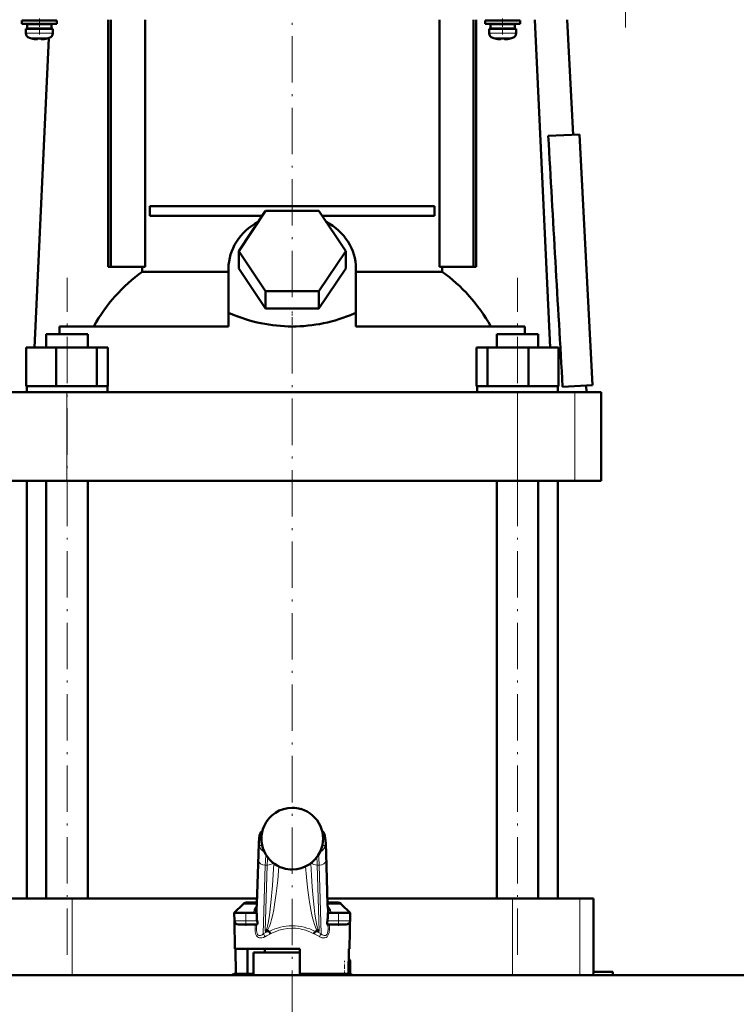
# Model space of a CAD drawing. Extents: x -1351 to 1763, y -1300 to 612.
# Tile 40 of 81: x 51 to 237, y -143 to 112. Entities that reach past the tile are written whole.
import ezdxf

# ---------------------------------------------------------------- set-up
doc = ezdxf.new("R2010")
doc.units = 0
doc.linetypes.add('DASHDOT', pattern=[18.5, 12, -3, 0.5, -3])

msp = doc.modelspace()

# ---------------------------------------------------------------- linework, layer by layer
at = {"color": 7, "linetype": 'DASHDOT', "lineweight": 18}
for p, q in [((207.9, 110.05), (207.9, 302.1)), ((121.6, 40.28), (121.6, 118.6)), ((63.27, -130.03), (63.27, 45.29)), ((179.94, -130.03), (179.94, 45.29)), ((121.6, -238.53), (121.6, 38.79))]:
    msp.add_line(p, q, dxfattribs=at)
at = {"color": 7, "linetype": 'DASHDOT', "lineweight": 18, "ltscale": 0.104369}
for p, q in [((56.1, 108.25), (56.1, 112.42)), ((176.1, 108.25), (176.1, 112.42))]:
    msp.add_line(p, q, dxfattribs=at)
at = {"color": 7, "lineweight": 50}
for p, q in [((56.1, 111.83), (51.6, 111.83)), ((51.6, 111.03), (51.6, 111.83)), ((56.1, 111.03), (51.6, 111.03)), ((52.6, 109.73), (56.1, 109.73)), ((52.6, 108.6), (52.6, 109.73)), ((56.1, 110.93), (52.95, 110.93)), ((52.95, 109.83), (52.95, 110.93)), ((56.1, 109.83), (52.95, 109.83)), ((54.1, 111.83), (54.1, 112.08)), ((54.1, 110.93), (54.1, 111.03)), ((54.1, 109.73), (54.1, 109.83)), ((56.1, 111.83), (60.6, 111.83)), ((56.1, 111.03), (60.6, 111.03)), ((59.25, 110.93), (56.1, 110.93)), ((59.25, 109.83), (56.1, 109.83)), ((59.6, 109.73), (56.1, 109.73)), ((58.1, 112.08), (58.1, 111.83)), ((58.1, 111.03), (58.1, 110.93)), ((58.1, 109.83), (58.1, 109.73)), ((58.64, 109.83), (58.63, 109.73)), ((58.69, 111.03), (58.69, 110.93)), ((58.74, 112.08), (58.73, 111.83)), ((59.25, 110.93), (59.25, 109.83)), ((59.6, 108.6), (59.6, 109.73)), ((60.6, 111.03), (60.6, 111.83)), ((73.92, 48.08), (73.92, 112.08)), ((74.63, 48.08), (74.63, 112.08)), ((83.48, 48.08), (83.48, 112.08)), ((159.72, 112.08), (159.72, 48.08)), ((168.58, 48.08), (168.58, 112.08)), ((169.28, 112.08), (169.28, 48.08)), ((176.1, 111.83), (171.6, 111.83)), ((171.6, 111.03), (171.6, 111.83)), ((176.1, 111.03), (171.6, 111.03)), ((172.6, 109.73), (176.1, 109.73)), ((172.6, 108.6), (172.6, 109.73)), ((176.1, 110.93), (172.95, 110.93)), ((172.95, 109.83), (172.95, 110.93)), ((176.1, 109.83), (172.95, 109.83)), ((174.1, 111.83), (174.1, 112.08)), ((174.1, 110.93), (174.1, 111.03)), ((174.1, 109.73), (174.1, 109.83)), ((180.6, 111.83), (176.1, 111.83)), ((180.6, 111.03), (176.1, 111.03)), ((179.25, 110.93), (176.1, 110.93)), ((179.25, 109.83), (176.1, 109.83)), ((179.6, 109.73), (176.1, 109.73)), ((178.1, 112.08), (178.1, 111.83)), ((178.1, 111.03), (178.1, 110.93)), ((178.1, 109.83), (178.1, 109.73)), ((179.25, 110.93), (179.25, 109.83)), ((179.6, 108.6), (179.6, 109.73)), ((180.6, 111.03), (180.6, 111.83)), ((184.46, 112.08), (188.39, 27.18)), ((192.8, 112.08), (194.36, 82.31)), ((54.17, 107.19), (54.18, 107.2)), ((58.52, 107.31), (54.81, 27.18)), ((55.6, 107.2), (55.6, 107.05)), ((56.6, 107.2), (56.6, 107.05)), ((58.02, 107.2), (58.03, 107.19)), ((174.17, 107.19), (174.18, 107.2)), ((175.6, 107.2), (175.6, 107.05)), ((176.6, 107.2), (176.6, 107.05)), ((178.02, 107.2), (178.03, 107.19)), ((187.9, 81.97), (196.01, 82.39)), ((196.01, 82.39), (199.41, 17.48)), ((84.74, 63.83), (158.46, 63.83)), ((84.74, 63.83), (84.74, 61.33)), ((158.46, 63.83), (158.46, 61.33)), ((113.85, 61.33), (84.74, 61.33)), ((107.75, 52.18), (114.67, 62.57)), ((114.67, 62.57), (128.53, 62.57)), ((128.53, 62.57), (135.46, 52.18)), ((158.46, 61.33), (129.36, 61.33)), ((114.67, 41.78), (107.75, 52.18)), ((107.75, 47.68), (107.75, 52.18)), ((135.46, 52.18), (128.53, 41.78)), ((135.46, 47.68), (135.46, 52.18)), ((73.92, 48.08), (74.63, 48.08)), ((74.63, 48.08), (83.48, 48.08)), ((82.75, 46.8), (82.75, 48.08)), ((82.75, 46.8), (105.1, 46.8)), ((105.1, 35.99), (105.1, 47.68)), ((114.67, 37.28), (107.75, 47.68)), ((135.46, 47.68), (128.53, 37.28)), ((138.1, 35.99), (138.1, 47.68)), ((138.1, 46.8), (160.45, 46.8)), ((159.72, 48.08), (168.58, 48.08)), ((160.45, 48.08), (160.45, 46.8)), ((168.58, 48.08), (169.28, 48.08)), ((128.53, 41.78), (114.67, 41.78)), ((114.67, 37.28), (114.67, 41.78)), ((128.53, 37.28), (128.53, 41.78)), ((105.1, 35.99), (105.1, 35.92)), ((105.1, 35.99), (105.54, 35.99)), ((105.1, 35.92), (105.54, 35.99)), ((105.1, 32.68), (105.1, 35.92)), ((128.53, 37.28), (114.67, 37.28)), ((137.67, 35.99), (138.1, 35.99)), ((137.67, 35.99), (138.1, 35.92)), ((138.1, 35.92), (138.1, 35.99)), ((138.1, 32.68), (138.1, 35.92)), ((57.89, 30.68), (59.46, 30.68)), ((57.89, 27.18), (57.89, 30.68)), ((59.46, 30.68), (68.65, 30.68)), ((105.1, 32.68), (61.34, 32.68)), ((61.34, 32.68), (61.34, 30.68)), ((68.65, 27.18), (68.65, 30.68)), ((181.86, 32.68), (138.1, 32.68)), ((174.56, 30.68), (183.74, 30.68)), ((174.56, 27.18), (174.56, 30.68)), ((181.86, 30.68), (181.86, 32.68)), ((183.74, 30.68), (185.32, 30.68)), ((185.32, 27.18), (185.32, 30.68)), ((52.67, 27.18), (60.43, 27.18)), ((52.67, 17.18), (52.67, 27.18)), ((60.43, 27.18), (71.02, 27.18)), ((60.43, 17.18), (60.43, 27.18)), ((71.02, 17.18), (71.02, 27.18)), ((71.02, 27.18), (73.86, 27.18)), ((73.86, 17.18), (73.86, 27.18)), ((169.34, 27.18), (172.18, 27.18)), ((169.34, 17.18), (169.34, 27.18)), ((172.18, 27.18), (182.78, 27.18)), ((172.18, 17.18), (172.18, 27.18)), ((182.78, 27.18), (190.53, 27.18)), ((182.78, 17.18), (182.78, 27.18)), ((190.53, 17.18), (190.53, 27.18)), ((48.39, 15.68), (63.26, 15.68)), ((52.67, 17.18), (53.47, 17.18)), ((52.82, 15.68), (52.82, 17.18)), ((53.47, 17.18), (59.63, 17.18)), ((69.27, 15.68), (57.27, 15.68)), ((59.63, 17.18), (60.43, 17.18)), ((60.43, 17.18), (61.52, 17.18)), ((61.52, 17.18), (69.93, 17.18)), ((63.26, 15.68), (179.94, 15.68)), ((69.93, 17.18), (71.02, 17.18)), ((71.02, 17.18), (71.31, 17.18)), ((71.31, 17.18), (73.72, 17.18)), ((73.57, 17.18), (73.86, 17.18)), ((73.72, 17.18), (73.72, 15.68)), ((169.34, 17.18), (169.64, 17.18)), ((169.49, 17.18), (171.89, 17.18)), ((169.49, 15.68), (169.49, 17.18)), ((171.89, 17.18), (172.18, 17.18)), ((172.18, 17.18), (173.27, 17.18)), ((173.27, 17.18), (181.68, 17.18)), ((185.94, 15.68), (173.94, 15.68)), ((179.94, 15.68), (194.81, 15.68)), ((181.68, 17.18), (182.78, 17.18)), ((182.78, 17.18), (183.58, 17.18)), ((183.58, 17.18), (189.73, 17.18)), ((189.73, 17.18), (190.53, 17.18)), ((190.39, 17.18), (190.39, 15.68)), ((191.62, 17.07), (199.41, 17.48)), ((194.81, 15.68), (201.6, 15.68)), ((197.76, 17.4), (197.85, 15.68)), ((201.6, -7.32), (201.6, 15.68)), ((63.26, -7.32), (48.39, -7.32)), ((52.85, -115.42), (52.85, -7.32)), ((57.89, -115.42), (57.89, -7.32)), ((179.94, -7.32), (63.26, -7.32)), ((68.65, -115.42), (68.65, -7.32)), ((174.56, -115.42), (174.56, -7.32)), ((194.81, -7.32), (179.94, -7.32)), ((185.32, -115.42), (185.32, -7.32)), ((190.35, -115.42), (190.35, -7.32)), ((201.6, -7.32), (194.81, -7.32)), ((112.43, -116.9), (112.83, -103.9)), ((130.37, -103.9), (130.77, -116.9)), ((64.59, -115.42), (47.09, -115.42)), ((112.48, -115.42), (64.59, -115.42)), ((108.91, -116.86), (106.6, -119.17)), ((112.45, -116.42), (109.97, -116.42)), ((112.38, -118.03), (112.43, -116.9)), ((178.61, -115.42), (130.73, -115.42)), ((133.23, -116.42), (130.76, -116.42)), ((130.83, -118.03), (130.77, -116.9)), ((134.29, -116.86), (136.6, -119.17)), ((196.12, -115.42), (178.61, -115.42)), ((199.6, -115.42), (196.12, -115.42)), ((199.6, -115.42), (199.6, -134.42)), ((106.6, -119.17), (107.85, -119.17)), ((109.6, -119.17), (106.6, -119.17)), ((106.64, -121.19), (106.6, -119.17)), ((109.6, -119.17), (112.42, -119.17)), ((112.39, -117.82), (112.38, -117.86)), ((112.38, -117.86), (112.38, -117.88)), ((112.42, -119.17), (112.42, -120.51)), ((130.78, -119.17), (133.6, -119.17)), ((130.78, -120.51), (130.78, -119.17)), ((130.82, -117.86), (130.81, -117.82)), ((130.83, -117.88), (130.82, -117.86)), ((136.6, -119.17), (131.25, -119.17)), ((136.6, -119.17), (133.6, -119.17)), ((135.36, -119.17), (136.6, -119.17)), ((136.44, -128.42), (136.6, -119.17)), ((136.57, -121.19), (136.6, -119.17)), ((106.76, -128.42), (106.64, -121.19)), ((107.64, -122.17), (109.6, -122.17)), ((112.45, -122.17), (109.6, -122.17)), ((133.6, -122.17), (130.75, -122.17)), ((133.6, -122.17), (135.57, -122.17)), ((115.51, -123.92), (114.82, -123.92)), ((128.38, -123.92), (127.69, -123.92)), ((121.6, -128.42), (106.76, -128.42)), ((106.9, -128.42), (107.01, -134.92)), ((110.02, -128.42), (110.02, -134.92)), ((121.6, -129.42), (111.6, -129.42)), ((111.6, -135.27), (111.6, -129.42)), ((121.6, -129.42), (113.6, -129.42)), ((114.5, -129.42), (114.5, -128.42)), ((123.6, -128.42), (121.6, -128.42)), ((123.6, -129.42), (121.6, -129.42)), ((123.61, -129.42), (121.6, -129.42)), ((123.6, -134.92), (123.6, -128.42)), ((136.3, -128.42), (136.19, -134.92)), ((136.44, -128.42), (136.3, -128.42)), ((136.6, -135.19), (136.6, -131.92)), ((107.01, -134.92), (110.02, -134.92)), ((111.6, -134.92), (110.02, -134.92)), ((136.19, -134.92), (123.6, -134.92)), ((131.4, -135.27), (131.4, -134.92)), ((199.6, -134.42), (199.57, -135.27)), ((199.6, -134.42), (204.6, -134.42)), ((204.6, -134.42), (204.6, -135.27)), ((-21.45, -135.27), (264.65, -135.27)), ((264.65, -135.27), (204.6, -135.27))]:
    msp.add_line(p, q, dxfattribs=at)
at = {"color": 7, "lineweight": 18}
for p, q in [((56.1, 108.6), (52.6, 108.6)), ((56.1, 107.35), (53.53, 107.35)), ((56.13, 108.6), (56.1, 108.6)), ((56.13, 107.35), (56.1, 107.35)), ((56.13, 108.6), (59.6, 108.6)), ((58.67, 107.35), (56.13, 107.35)), ((176.1, 108.6), (172.6, 108.6)), ((176.1, 107.35), (173.53, 107.35)), ((176.13, 108.6), (176.1, 108.6)), ((176.13, 107.35), (176.1, 107.35)), ((176.13, 108.6), (179.6, 108.6)), ((178.67, 107.35), (176.13, 107.35)), ((63.26, -7.32), (63.26, 15.68)), ((179.94, -7.32), (179.94, 15.68)), ((194.81, -7.32), (194.81, 15.68)), ((121.6, -91.93), (121.6, -91.93)), ((123.87, -92.26), (123.87, -92.26)), ((113.62, -99.42), (113.17, -99.42)), ((113.17, -101.67), (113.8, -101.67)), ((129.41, -101.67), (130.04, -101.67)), ((130.04, -99.42), (129.59, -99.42)), ((112.83, -103.96), (112.43, -116.96)), ((112.83, -103.9), (112.83, -103.96)), ((114.29, -103.17), (114.29, -103.18)), ((130.77, -116.96), (130.37, -103.96)), ((112.42, -120.51), (112.88, -105.55)), ((114.63, -106.79), (114.08, -124.61)), ((114.6, -123.87), (115.13, -106.79)), ((115.13, -106.79), (114.63, -106.79)), ((116.79, -106.36), (116.79, -106.31)), ((116.79, -106.36), (116.81, -106.33)), ((126.41, -106.36), (126.39, -106.33)), ((126.41, -106.31), (126.41, -106.36)), ((128.58, -106.79), (128.08, -106.79)), ((128.08, -106.79), (128.6, -123.87)), ((129.12, -124.61), (128.58, -106.79)), ((130.32, -105.55), (130.78, -120.51)), ((119.32, -107.59), (119.32, -107.58)), ((121.6, -107.92), (121.6, -107.92)), ((64.59, -115.42), (64.59, -135.27)), ((112.43, -116.86), (108.91, -116.86)), ((112.43, -116.9), (112.43, -116.96)), ((134.29, -116.86), (130.77, -116.86)), ((178.61, -115.42), (178.61, -135.27)), ((196.12, -115.42), (196.12, -135.27)), ((109.6, -121.19), (109.6, -119.17)), ((111.6, -119.17), (111.6, -119.13)), ((112.34, -118.41), (112.37, -119.17)), ((130.84, -119.17), (130.87, -118.41)), ((131.6, -119.13), (131.61, -119.17)), ((133.6, -121.19), (133.6, -119.17)), ((109.6, -121.19), (106.64, -121.19)), ((109.6, -121.19), (112.49, -121.19)), ((109.6, -121.19), (109.6, -122.17)), ((111.98, -123.32), (111.98, -122.17)), ((112.34, -122.17), (112.34, -123.34)), ((112.34, -123.34), (112.37, -122.17)), ((130.72, -121.19), (133.6, -121.19)), ((130.83, -122.17), (130.87, -123.34)), ((130.87, -123.34), (130.87, -122.17)), ((131.22, -122.17), (131.22, -123.32)), ((136.57, -121.19), (133.6, -121.19)), ((133.6, -122.17), (133.6, -121.19)), ((136.24, -131.92), (136.6, -131.92)), ((135.1, -135.19), (135.1, -134.92)), ((134.7, -135.27), (135.1, -135.19)), ((135.1, -135.19), (135.12, -135.27)), ((136.6, -135.19), (135.1, -135.19))]:
    msp.add_line(p, q, dxfattribs=at)
at = {"color": 7, "linetype": 'DASHDOT', "lineweight": 18, "ltscale": 0.000941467}
for p, q in [((55.1, 107.05), (55.1, 107.01)), ((175.1, 107.05), (175.1, 107.01))]:
    msp.add_line(p, q, dxfattribs=at)
at = {"color": 7, "linetype": 'DASHDOT', "lineweight": 18, "ltscale": 0.000794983}
for p, q in [((57.1, 107.05), (57.1, 107.02)), ((177.1, 107.05), (177.1, 107.02))]:
    msp.add_line(p, q, dxfattribs=at)
at = {"color": 7, "linetype": 'DASHDOT', "lineweight": 18, "ltscale": 0.15926}
msp.add_line((121.6, 30.15), (121.6, 36.52), dxfattribs=at)
at = {"color": 7, "linetype": 'DASHDOT', "lineweight": 18, "ltscale": 0.090015}
for p, q in [((109.6, -118.87), (109.6, -122.47)), ((133.6, -122.47), (133.6, -118.87))]:
    msp.add_line(p, q, dxfattribs=at)
at = {"color": 7, "linetype": 'DASHDOT', "lineweight": 18, "ltscale": 0.098109}
msp.add_line((135.1, -135.52), (135.1, -131.6), dxfattribs=at)
at = {"color": 7, "linetype": 'DASHDOT', "lineweight": 18, "ltscale": 0.012678}
msp.add_line((134.66, -135.28), (135.16, -135.18), dxfattribs=at)
at = {"color": 7, "lineweight": 50}
for points in [[(55.6, 107.05), (55.6, 107.04), (55.6, 107.04), (55.59, 107.04), (55.57, 107.03), (55.51, 107.02), (55.1, 107.05)], [(56.6, 107.05), (56.6, 107.04), (56.61, 107.04), (56.62, 107.03), (56.65, 107.03)], [(56.6, 107.05), (56.6, 107.04), (56.61, 107.04), (56.61, 107.04), (56.63, 107.03), (56.68, 107.03), (56.83, 107.03), (57.1, 107.05)], [(175.6, 107.05), (175.6, 107.04), (175.6, 107.04), (175.59, 107.04), (175.57, 107.03), (175.51, 107.02), (175.1, 107.05)], [(176.6, 107.05), (176.6, 107.04), (176.61, 107.04), (176.62, 107.03), (176.65, 107.03)], [(176.6, 107.05), (176.6, 107.04), (176.61, 107.04), (176.61, 107.04), (176.63, 107.03), (176.68, 107.03), (176.83, 107.03), (177.1, 107.05)], [(112.83, -103.9), (112.94, -101.13), (113.05, -99.8), (113.14, -99.15), (113.3, -98.65), (113.54, -98.24), (113.86, -97.9)], [(130.37, -103.9), (130.26, -101.13), (130.16, -99.8), (130.06, -99.15), (129.9, -98.65), (129.66, -98.24), (129.34, -97.9)], [(111.72, -118.47), (112.06, -118.31), (112.25, -118.12), (112.38, -117.88)], [(112.49, -121.19), (112.57, -121.68), (112.58, -121.89), (112.55, -122.07), (112.52, -122.13), (112.48, -122.17), (112.45, -122.17)], [(130.75, -122.17), (130.71, -122.16), (130.69, -122.14), (130.65, -122.06), (130.62, -121.76), (130.64, -121.58), (130.72, -121.19)], [(115.51, -123.92), (115.56, -123.93), (115.59, -123.93), (115.62, -123.95)], [(127.59, -123.95), (127.6, -123.94), (127.62, -123.93), (127.69, -123.92)]]:
    msp.add_lwpolyline(points, dxfattribs=at)
at = {"color": 7, "lineweight": 18}
for points in [[(113.17, -99.42), (113.16, -99.43), (113.15, -99.43), (113.14, -99.45), (113.12, -99.49), (113.09, -99.63), (113.04, -100), (112.94, -101.29), (112.83, -103.96)], [(112.88, -105.55), (112.98, -103.15), (113.04, -102.29), (113.12, -101.74), (113.14, -101.7), (113.15, -101.68), (113.16, -101.67), (113.17, -101.67)], [(130.37, -103.96), (130.25, -101), (130.17, -100.07), (130.11, -99.62), (130.08, -99.49), (130.06, -99.44), (130.05, -99.43), (130.04, -99.42), (130.04, -99.42)], [(130.04, -101.67), (130.05, -101.68), (130.05, -101.68), (130.06, -101.69), (130.07, -101.72), (130.14, -102.12), (130.22, -103.11), (130.32, -105.55)], [(128.58, -106.79), (128.48, -104.82), (128.43, -104.1)], [(114.6, -123.87), (114.66, -123.86), (114.79, -123.74), (114.99, -123.32), (115.21, -122.57), (115.45, -121.35), (115.69, -119.78), (116.06, -116.58), (116.45, -112.05), (116.79, -106.36)], [(126.41, -106.36), (126.58, -109.43), (126.78, -112.42), (127.01, -115.21), (127.27, -117.79), (127.47, -119.5), (127.69, -120.98), (127.97, -122.44), (128.11, -122.98), (128.24, -123.38), (128.36, -123.66), (128.48, -123.82), (128.56, -123.86), (128.6, -123.87)], [(118.13, -107.13), (117.83, -110.64), (117.45, -114.1), (117.04, -116.95), (116.81, -118.32), (116.55, -119.61), (116.26, -120.82), (115.95, -121.9), (115.71, -122.57), (115.46, -123.14), (115.26, -123.48), (115.06, -123.74), (114.82, -123.92)], [(128.38, -123.92), (128.21, -123.8), (128.04, -123.62), (127.83, -123.29), (127.62, -122.87), (127.34, -122.15), (127.07, -121.31), (126.77, -120.12), (126.49, -118.82), (126.23, -117.35), (125.99, -115.81), (125.58, -112.61), (125.3, -109.88), (125.07, -107.13)], [(112.43, -116.96), (112.39, -117.98), (112.34, -118.38), (112.34, -118.41)], [(130.87, -118.41), (130.85, -118.35), (130.83, -118.11), (130.77, -116.96)], [(114.56, -125.3), (114.13, -125.51), (113.7, -125.63), (113.43, -125.65), (113.16, -125.61), (112.89, -125.52), (112.63, -125.35), (112.37, -125.05), (112.21, -124.73), (112.04, -124.09), (111.98, -123.32)], [(111.98, -123.32), (112.27, -123.33), (112.33, -123.34), (112.33, -123.34), (112.34, -123.34)], [(112.34, -123.34), (112.35, -123.74), (112.39, -124.12), (112.49, -124.47), (112.61, -124.72), (112.77, -124.9), (112.92, -125), (113.09, -125.04), (113.35, -125.03), (113.6, -124.94), (113.85, -124.79), (114.08, -124.61)], [(121.6, -123.11), (120.45, -123.17), (119.3, -123.35), (118.16, -123.64), (117.6, -123.84), (116.5, -124.31), (115.97, -124.58)], [(127.23, -124.58), (126.14, -124.05), (125.03, -123.64), (123.92, -123.35), (123.63, -123.29), (122.47, -123.14), (121.6, -123.11)], [(131.22, -123.32), (131.15, -124.19), (131.01, -124.69), (130.85, -125.01), (130.61, -125.31), (130.35, -125.5), (130.08, -125.61), (129.68, -125.64), (129.26, -125.57), (128.77, -125.37), (128.65, -125.3)], [(129.12, -124.61), (129.37, -124.81), (129.63, -124.95), (129.9, -125.03), (130.12, -125.04), (130.32, -124.98), (130.5, -124.84), (130.64, -124.64), (130.76, -124.33), (130.83, -123.97), (130.87, -123.34)], [(131.22, -123.32), (130.9, -123.33), (130.87, -123.34), (130.87, -123.34), (130.87, -123.34)]]:
    msp.add_lwpolyline(points, dxfattribs=at)
at = {"color": 7, "lineweight": 50}
for centre, radius, start, end in [((53.9, 108.6), 1.3, 180, 253.3985), ((56.1, 115.98), 9, 253.3985, 257.6222), ((56.1, 115.98), 8.99, 257.6503, 263.6107), ((56.1, 115.98), 8.99, 257.6503, 263.6107), ((56.1, 117.09), 9.9, 267.106, 269.9999), ((56.1, 117.09), 9.9, 267.106, 269.9999), ((56.1, 117.09), 9.9, 269.9998, 272.8943), ((56.1, 117.09), 9.9, 269.9998, 272.8943), ((56.1, 115.98), 8.99, 276.3897, 282.3492), ((56.1, 115.98), 8.99, 276.3893, 282.3497), ((56.1, 115.98), 9, 282.3778, 286.6016), ((58.3, 108.6), 1.3, 286.6016, 360), ((173.9, 108.6), 1.3, 180, 253.3985), ((176.1, 115.98), 9, 253.3985, 257.6222), ((176.1, 115.98), 8.99, 257.6503, 263.6107), ((176.1, 115.98), 8.99, 257.6503, 263.6107), ((176.1, 117.09), 9.9, 267.106, 269.9999), ((176.1, 117.09), 9.9, 267.106, 269.9999), ((176.1, 117.09), 9.9, 269.9998, 272.8943), ((176.1, 117.09), 9.9, 269.9998, 272.8943), ((176.1, 115.98), 8.99, 276.3897, 282.3492), ((176.1, 115.98), 8.99, 276.3893, 282.3497), ((176.1, 115.98), 9, 282.3778, 286.6016), ((178.3, 108.6), 1.3, 286.6016, 360), ((55.56, 111.06), 4.04, 263.5178, 266.839), ((56.68, 110.6), 3.58, 272.1823, 275.7449), ((175.56, 111.06), 4.04, 263.5178, 266.839), ((176.68, 110.6), 3.58, 272.1823, 275.7449), ((-128216.14, -7303.23), 128616.25, 3.2628023, 3.2917587), ((121.6, -99.93), 8, 89.9705, 155.9552), ((121.6, -99.95), 8.02, 73.5878, 89.9927), ((121.61, -99.93), 8, 24.0394, 73.6004), ((121.61, -99.92), 8, 156.0284, 203.9971), ((116.12, -97.48), 2, 155.9889, 156.0275), ((127.08, -97.48), 2, 23.9725, 24.0111), ((121.6, -99.92), 8, 336.0028, 23.9716), ((121.6, -99.92), 8, 204.0405, 253.4621), ((121.6, -99.92), 8, 269.9786, 335.9524), ((121.6, -99.92), 7.99, 253.4304, 270.0144), ((109.97, -117.92), 1.5, 90, 135.0001), ((133.23, -117.92), 1.5, 45, 90), ((107.64, -121.17), 1, 181, 270), ((115.95, -120.52), 3.53, 179.9035, 191.0163), ((127.25, -120.52), 3.53, 348.9837, 0.0965), ((135.57, -121.17), 1, 270, 359), ((114.8, -123.51), 0.412, 241.0787, 272.9093), ((113.6, -125.51), 2.55, 21.3992, 37.6554), ((129.61, -125.51), 2.56, 142.3589, 158.587), ((128.4, -123.51), 0.412, 267.1011, 298.9205), ((135.1, -131.92), 1.5, 0, 39.45), ((121.6, -165.42), 34, 115.416, 117.531), ((121.6, -165.42), 34, 115.4159, 117.5309), ((121.6, -165.42), 34, 62.469, 63.8211), ((121.6, -165.42), 34, 62.4691, 63.8211), ((135.1, -135.19), 1.5, 356.9508, 360)]:
    msp.add_arc(centre, radius, start, end, dxfattribs=at)
at = {"color": 7, "lineweight": 18}
for centre, radius, start, end in [((121.6, -99.93), 8, 89.9649, 155.9372), ((121.6, -99.96), 8.02, 73.5462, 89.9904), ((121.61, -99.93), 7.99, 24.0436, 73.5637), ((121.61, -99.92), 8, 156.0287, 179.9997), ((121.6, -99.92), 8, 0.0024, 23.9698), ((121.57, -99.93), 7.97, 179.9852, 184.4144), ((121.6, -99.92), 8, 184.4035, 203.9729), ((121.6, -99.92), 8, 336.0013, 0.0052), ((121.59, -99.92), 7.99, 204.0462, 253.466), ((121.61, -99.92), 8, 269.9715, 335.9382), ((182.85, -108.98), 67.76, 176.4224, 178.1498), ((60.36, -108.98), 67.75, 1.8502, 3.5779), ((121.6, -99.91), 8.01, 253.4962, 270.004), ((115.22, -119.57), 3.67, 139.6506, 162.6124), ((128, -119.56), 3.65, 17.3191, 40.3999), ((115.05, -119.41), 3.46, 164.2607, 175.3693), ((114.18, -118.28), 1.85, 167.3382, 179.2486), ((114.08, -118.29), 1.75, 179.0325, 184.0075), ((129.02, -118.28), 1.85, 0.7514, 12.6618), ((129.12, -118.29), 1.75, 355.9925, 0.9676), ((128.05, -119.43), 3.57, 4.8309, 15.6239), ((121.6, -138.34), 15.65, 112.9071, 118.7129), ((122.08, -138.24), 14.96, 114.0948, 120.1875), ((121.15, -138.2), 14.92, 59.8532, 65.964), ((121.6, -138.34), 15.65, 61.2871, 67.0929)]:
    msp.add_arc(centre, radius, start, end, dxfattribs=at)
at = {"color": 7, "lineweight": 50}
for centre, major_axis, ratio, start_param, end_param in [((121.6, 47.68), (16.5, 0), 0.866025, 2.133116, 3.141593), ((121.6, 47.68), (16.5, 0), 0.866025, 0, 1.008477), ((103.94, 8.34), (0, -45.33), 0.882948, 3.699479, 4.145773), ((139.3, 8.39), (0.14, -45.28), 0.882951, 2.134136, 2.580766), ((121.61, 150.83), (-0.02, -118.16), 0.577492, 6.04561, 6.283258), ((121.54, 151.84), (0.09, -119.18), 0.575043, 6.282729, 6.519362), ((132.17, -117.48), (1.35, 0.36), 0.735808, 3.171103, 3.997135)]:
    msp.add_ellipse(centre, major_axis=major_axis, ratio=ratio, start_param=start_param, end_param=end_param, dxfattribs=at)
at = {"color": 7, "lineweight": 18}
for centre, major_axis, ratio, start_param, end_param in [((115.16, -99.42), (0, -2), 0.999534, 3.852299, 4.712389), ((128.04, -99.42), (0, 2), 0.999534, 4.712389, 5.572535), ((114.91, -101.67), (0, -1.75), 0.999534, 4.712389, 5.964241), ((128.29, -101.67), (0, 1.75), 0.999534, 3.460428, 4.712389), ((114.91, -114.88), (0, -11.45), 0.035255, 3.486466, 3.928659), ((128.37, -103.96), (2, 0.06), 0.706942, 6.239994, 6.283312), ((114.63, -105.55), (1.75, -0.05), 0.706942, 3.184784, 4.733985), ((115.13, -105.55), (1.75, -0.05), 0.706942, 4.733985, 5.780559), ((128.08, -105.55), (1.75, 0.05), 0.706942, 3.644089, 4.690793), ((128.58, -105.55), (1.75, 0.05), 0.706942, 4.690793, 6.239994), ((128.77, -116.96), (2, 0.06), 0.706942, 6.239994, 6.28376), ((110.94, -118.14), (1.4, -0.06), 0.793794, 5.238889, 6.233122), ((110.94, -118.41), (1.4, 0.06), 0.806192, 5.490007, 6.231547), ((114.32, -118.42), (0, -2), 0.999534, 4.467424, 4.629996), ((128.88, -118.42), (0, 2), 0.999534, 4.794782, 4.957353), ((132.27, -118.14), (1.4, 0.06), 0.793794, 3.191656, 4.185889), ((132.27, -118.41), (1.4, -0.06), 0.806192, 3.193231, 3.934771), ((114.08, -125.32), (0.48, -0.877), 0.433048, 1.357244, 2.239737), ((120.85, -136.95), (-4.89, -13.75), 0.916114, 3.456304, 3.909859), ((122.36, -136.95), (4.89, -13.75), 0.916114, 2.373327, 2.826882), ((129.12, -125.32), (-0.48, -0.877), 0.433048, 4.043448, 4.925941)]:
    msp.add_ellipse(centre, major_axis=major_axis, ratio=ratio, start_param=start_param, end_param=end_param, dxfattribs=at)

doc.saveas('drawing.dxf')
